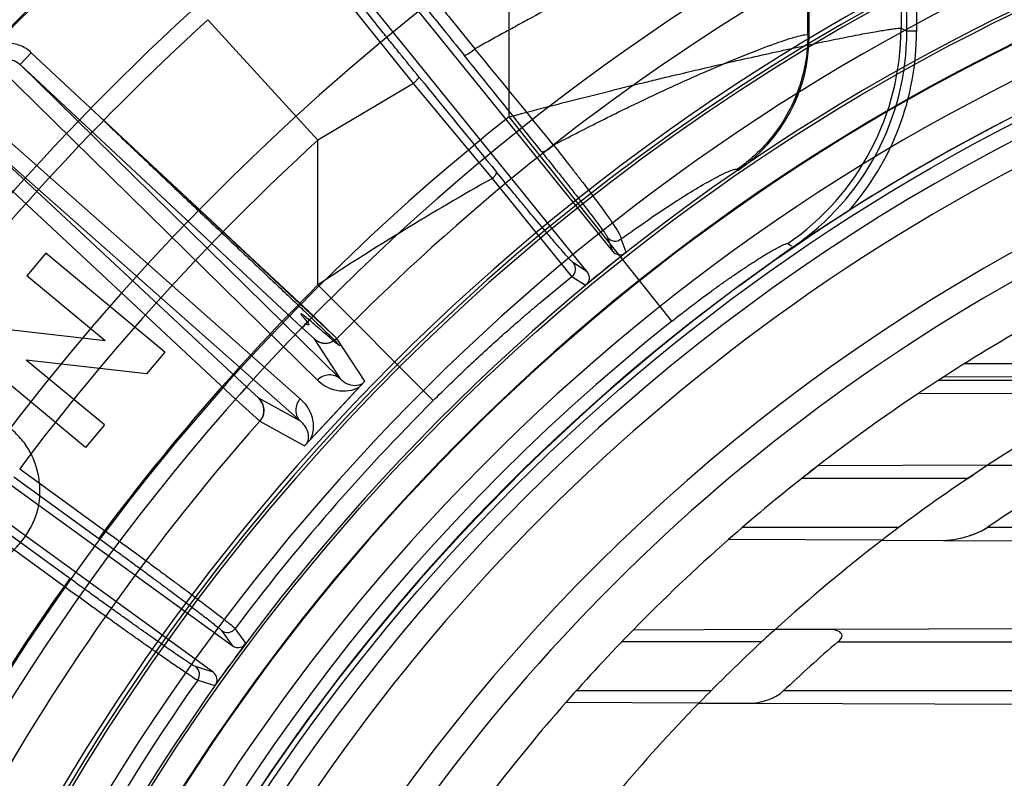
# Model space of a CAD drawing. Header units: millimetres. Extents: x 0 to 297, y 0 to 210.
# Tile 44 of 256: x 146.484 to 146.664, y 91.418 to 91.557. Entities that reach past the tile are written whole.
import ezdxf

# ---------------------------------------------------------------- set-up
doc = ezdxf.new("R2010")
doc.units = ezdxf.units.MM
doc.header["$LTSCALE"] = 16.335
doc.layers.get('0').update_dxf_attribs({"linetype": 'CONTINUOUS'})
for name, color, linetype in [('01_GLOBAL', 7, 'CONTINUOUS'), ('INTFCLR_144815', 7, 'CONTINUOUS'), ('INTFCLR_72935', 7, 'CONTINUOUS')]:
    doc.layers.add(name, color=color, linetype=linetype)

msp = doc.modelspace()

# ---------------------------------------------------------------- linework, layer by layer
at = {"color": 7, "linetype": 'Continuous'}
msp.add_circle((147.7028034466, 92.1254639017), 2.28, dxfattribs=at)
at = {"color": 9, "linetype": 'Continuous'}
msp.add_arc((147.7028034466, 92.1254639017), 2.2507792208, 182.9674534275, 267.0325465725, dxfattribs=at)
at = {"layer": '01_GLOBAL', "color": 7, "linetype": 'Continuous'}
msp.add_circle((147.7028034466, 92.1254639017), 2.31, dxfattribs=at)
at = {"layer": 'INTFCLR_144815', "color": 9, "linetype": 'Continuous'}
for p, q in [((146.6465463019, 91.554834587), (146.6465463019, 91.5905864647)), ((146.6483438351, 91.5905864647), (146.6483438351, 91.554834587)), ((146.6454948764, 91.58869227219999), (146.6454948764, 91.55538826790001)), ((146.6283888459, 91.55418149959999), (146.6283888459, 91.58429723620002)), ((146.5560593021, 91.545245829), (146.5349410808, 91.57160752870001)), ((146.5735935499, 91.53914179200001), (146.5735935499, 91.5711022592)), ((146.5385121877, 91.5348527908), (146.5183009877, 91.5569670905)), ((146.6454948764, 91.55538826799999), (146.6465463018, 91.55483458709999)), ((146.6483438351, 91.554834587), (146.6465463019, 91.554834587)), ((146.6283888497, 91.5541814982), (146.628635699, 91.5540515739)), ((146.4859434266, 91.5509132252), (146.4838975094, 91.5487192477)), ((146.5376978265, 91.5026514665), (146.4859434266, 91.5509132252)), ((146.5384413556, 91.4908108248), (146.4793313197, 91.54889747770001)), ((146.4838975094, 91.5487192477), (146.5356519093, 91.5004574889)), ((146.5425687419, 91.49106380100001), (146.4838975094, 91.5487192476)), ((146.5560592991, 91.5452458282), (146.5571070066, 91.5463784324)), ((146.5560593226, 91.5452458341), (146.5385121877, 91.5348527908)), ((146.570523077, 91.5278547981), (146.5560592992, 91.5452458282)), ((146.4732066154, 91.54232953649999), (146.5352750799, 91.4874154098)), ((146.6034229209, 91.50161982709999), (146.5735935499, 91.53914179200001)), ((146.4737029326, 91.5377869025), (146.5353106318, 91.4832804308)), ((146.5254573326, 91.4895251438), (146.4737029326, 91.5377869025)), ((146.4716570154, 91.535592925), (146.5234114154, 91.48733116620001)), ((146.5385121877, 91.5082881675), (146.5385121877, 91.5348527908)), ((146.5851263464, 91.5098382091), (146.5705230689, 91.52785479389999)), ((146.591644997, 91.517011), (146.5925823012, 91.5145044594)), ((146.5950705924, 91.5142902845), (146.5941543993, 91.5167303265)), ((146.5879194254, 91.5107285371), (146.585373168, 91.51235081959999)), ((146.5851263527, 91.5098382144), (146.5876115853, 91.50825009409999)), ((146.5596650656, 91.4870728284), (146.5385121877, 91.5082881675)), ((146.5356519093, 91.5004574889), (146.537862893, 91.4984074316)), ((146.5378276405, 91.49839403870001), (146.5425687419, 91.49106380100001)), ((146.5471166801, 91.49062575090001), (146.5420134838, 91.4984880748)), ((146.5234114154, 91.4873311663), (146.5254573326, 91.4895251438)), ((146.5276675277, 91.48749865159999), (146.5254573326, 91.4895251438)), ((146.5353106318, 91.4832804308), (146.5276675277, 91.48749865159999)), ((146.5278657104, 91.4833164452), (146.5360648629, 91.4787741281)), ((146.4827504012, 91.47311455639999), (146.4983327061, 91.46179334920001)), ((146.4838082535, 91.47457056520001), (146.4993905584, 91.463249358)), ((146.4919376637, 91.4529913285), (146.476348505, 91.46431751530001)), ((146.492995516, 91.4544473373), (146.4774063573, 91.4657735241)), ((146.4993905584, 91.463249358), (146.4983327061, 91.46179334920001)), ((146.492995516, 91.4544473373), (146.4919376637, 91.4529913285)), ((146.5208384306, 91.44486539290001), (146.5228034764, 91.442110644)), ((146.5252624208, 91.442547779), (146.5233343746, 91.44524296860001)), ((146.519276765, 91.43725654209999), (146.5160496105, 91.4382741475)), ((146.5164618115, 91.4357836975), (146.5196208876, 91.43478287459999))]:
    msp.add_line(p, q, dxfattribs=at)
at = {"layer": 'INTFCLR_144815', "color": 6, "linetype": 'Continuous'}
for p, q in [((146.6286356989, 91.5540515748), (146.6286356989, 91.5847446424)), ((146.5409909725, 91.5782144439), (146.5925823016, 91.5145044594)), ((146.5879194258, 91.5107285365), (146.5363262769, 91.57444076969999)), ((146.6153950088, 91.5294889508), (146.6156341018, 91.5293536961)), ((146.6257065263, 91.51529245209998), (146.6158449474, 91.50818218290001)), ((146.6247078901, 91.5158823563), (146.6253739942, 91.5154889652)), ((146.4885773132, 91.5140992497), (146.4851256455, 91.5099435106)), ((146.5104149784, 91.4959708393), (146.4885773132, 91.5140992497)), ((146.5945961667, 91.5139444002), (146.5950705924, 91.5142902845)), ((146.6158449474, 91.50818218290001), (146.6232056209, 91.5134989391)), ((146.4994932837, 91.4980143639), (146.4851256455, 91.5099435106)), ((146.5880485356, 91.5086422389), (146.5876115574, 91.5082501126)), ((146.4994932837, 91.4980143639), (146.4773465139, 91.5005730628)), ((146.4958870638, 91.4784663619), (146.4740493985, 91.4965947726)), ((146.5104149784, 91.4959708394), (146.5071006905, 91.4919811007)), ((146.4993387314, 91.48262782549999), (146.4850111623, 91.4945226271)), ((146.5071006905, 91.4919811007), (146.4850111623, 91.4945226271)), ((146.4564359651, 91.49032946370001), (146.5228034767, 91.4421106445)), ((146.5192767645, 91.4372565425), (146.452904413, 91.4854788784)), ((146.4993387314, 91.48262782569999), (146.4958870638, 91.4784663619)), ((146.5248936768, 91.44209089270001), (146.5252624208, 91.442547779)), ((146.5199414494, 91.4352747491), (146.5196208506, 91.4347828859))]:
    msp.add_line(p, q, dxfattribs=at)
at = {"layer": 'INTFCLR_144815', "color": 7, "linetype": 'Continuous'}
for p, q in [((146.5420134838, 91.49848807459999), (146.4988820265, 91.5388477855)), ((146.6358941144, 91.5219200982), (146.6282195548, 91.5169357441)), ((146.6282195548, 91.5169357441), (146.6232056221, 91.513498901)), ((146.6232056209, 91.5134989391), (146.6269570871, 91.5160921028)), ((146.5356519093, 91.5004574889), (146.5376978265, 91.5026514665)), ((146.5376978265, 91.5026514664), (146.5420134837, 91.49848807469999)), ((146.5360648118, 91.47877417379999), (146.5471166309, 91.49062579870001)), ((146.5415907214, 91.48469998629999), (146.5471166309, 91.4906257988)), ((146.5278657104, 91.4833164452), (146.5234114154, 91.4873311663)), ((146.5234114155, 91.48733116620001), (146.5278657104, 91.4833164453)), ((146.5360648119, 91.47877417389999), (146.5415907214, 91.48469998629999)), ((146.484753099, 91.4620408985), (146.4851413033, 91.4626178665)), ((146.4843310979, 91.46148331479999), (146.484753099, 91.4620408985))]:
    msp.add_line(p, q, dxfattribs=at)
at = {"layer": 'INTFCLR_144815', "color": 6, "linetype": 'Continuous'}
for radius in [0.3828680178, 0.364857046]:
    msp.add_circle((146.8326356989, 91.21329615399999), radius, dxfattribs=at)
for centre, radius, start, end in [((146.8326356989, 91.21329615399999), 0.5278075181, 313.9937911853, 154.5150993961), ((146.8326356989, 91.21329615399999), 0.5098075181, 312.9543589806, 154.5144414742), ((146.8326356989, 91.21329615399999), 0.5060455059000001, 71.6563998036, 156.0440844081), ((146.8326356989, 91.21329615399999), 0.4979109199, 70.9981667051, 162.0018332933), ((146.8326356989, 91.21329615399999), 0.49294334, 108.7136429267, 257.7559644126), ((146.8326356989, 91.21329615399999), 0.3966228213, 45.0000000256, 314.9999999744), ((146.8326356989, 91.21329615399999), 0.3959130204, 44.99999995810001, 315.0000000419), ((146.8326356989, 91.21329615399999), 0.3953393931, 44.99999997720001, 315.0000000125), ((146.8326356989, 91.21329615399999), 0.3833823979, 47.86578076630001, 312.1342192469), ((146.8326356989, 91.21329615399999), 0.3779020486, 45.72777364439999, 314.2722263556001), ((146.8326356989, 91.21329615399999), 0.3659046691, 45.6663486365, 314.3336513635), ((146.8329039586, 91.2127409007), 0.46956, 129.5705236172, 143.3764988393), ((146.8326356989, 91.21329615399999), 0.366, 100.6326298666, 122.5166912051), ((146.59868205, 91.5540488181), 0.0299535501, 304.4677850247, 0.0052731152), ((146.8326356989, 91.21329615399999), 0.3574013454, 115.6072723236, 154.3927276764), ((146.8326356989, 91.21329615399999), 0.3393903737, 117.0737153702, 152.9262846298), ((146.8326356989, 91.21329615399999), 0.3834509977, 128.2829108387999, 129.7170891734), ((146.8326356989, 91.21329615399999), 0.366, 126.3221328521, 169.3673701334), ((146.8326356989, 91.21329615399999), 0.3834509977, 143.2829108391, 144.7170891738), ((146.5149885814, 91.43681924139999), 0.0018007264, 324.8963438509, 53.89760237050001)]:
    msp.add_arc(centre, radius, start, end, dxfattribs=at)
at = {"layer": 'INTFCLR_144815', "color": 9, "linetype": 'Continuous'}
for centre, radius, start, end in [((146.8326356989, 91.21329615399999), 0.5240974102, 71.617857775, 156.0236179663), ((146.8326356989, 91.21329615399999), 0.5180976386, 71.6178577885, 156.0236179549), ((146.8326356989, 91.21329615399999), 0.4958612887, 70.768222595, 162.2317774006), ((146.8326356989, 91.21329615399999), 0.4899355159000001, 107.7076787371, 136.2923212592), ((146.8326356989, 91.21329615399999), 0.4131757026, 52.2436298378, 307.7563701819), ((146.8326356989, 91.21329615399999), 0.4896672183, 125.9035433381, 247.5002459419), ((146.8326356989, 91.21329615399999), 0.3891912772, 52.5411294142, 307.4588705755), ((146.8326356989, 91.21329615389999), 0.4071801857, 108.4596803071, 135.5403197), ((146.8326356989, 91.21329615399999), 0.3777730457, 45.7280221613, 314.2719778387), ((146.8326356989, 91.21329615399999), 0.3717739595, 45.73034182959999, 314.2696581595), ((146.832635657, 91.2132961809), 0.4417329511, 125.9035433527, 247.5002459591), ((146.8329039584, 91.2127409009), 0.4663332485, 132.4255192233, 143.2396033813), ((146.5974205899, 91.5554619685), 0.0480744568, 304.5834742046, 359.9121624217), ((146.5986260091, 91.554827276), 0.0479202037, 304.4104059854, 0.0087414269), ((146.5986227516, 91.55482924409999), 0.0497208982, 318.5567637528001, 0.006157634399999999), ((139.6215396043, 85.8534869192), 8.9839996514, 39.2190867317, 39.36456496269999), ((138.9220060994, 85.406896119), 9.8063236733, 38.6595564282, 38.7917728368), ((155.2809224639, 98.6422071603), 11.2452541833, 219.1244210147, 219.2387337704), ((146.8326356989, 91.21329615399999), 0.4162669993, 128.484146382, 209.9999999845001), ((146.8329039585, 91.2127409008), 0.4363743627, 132.4255192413, 143.1292740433), ((146.8136755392, 91.0940820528), 0.4972745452, 119.2729300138, 123.5966858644), ((146.5839717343, 91.5112201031), 0.001800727, 309.8799883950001, 38.8975755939), ((146.8326356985, 91.2132961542), 0.4165680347, 134.915531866, 143.1279733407), ((146.8326356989, 91.21329615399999), 0.3683327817, 128.4841463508, 246.0405071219), ((146.8326356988, 91.2132961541), 0.3866091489, 134.9155318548, 143.1335617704), ((146.8326356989, 91.21329615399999), 0.4071801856, 138.4596802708, 165.5403197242), ((146.832635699, 91.21329615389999), 0.4165680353, 144.8720266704, 158.1279733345), ((146.8326356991, 91.21329615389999), 0.3866091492, 144.86643825, 158.1335617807)]:
    msp.add_arc(centre, radius, start, end, dxfattribs=at)
at = {"layer": 'INTFCLR_144815', "color": 7, "linetype": 'Continuous'}
for centre, radius, start, end in [((146.932174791, 91.0567611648), 0.5515026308, 122.494894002, 123.1305035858), ((146.8494748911, 91.18390424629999), 0.3998299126, 123.1641191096, 123.5987706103), ((146.7315779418, 91.36072630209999), 0.1873073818, 123.6574700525, 123.9556965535), ((146.5398722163, 91.5005894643), 0.0030000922, 227.0375958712, 315.5385227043), ((146.5256200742, 91.48530591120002), 0.0030000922, 318.4614529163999, 46.9624282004)]:
    msp.add_arc(centre, radius, start, end, dxfattribs=at)
at = {"layer": 'INTFCLR_144815', "color": 9, "linetype": 'Continuous'}
for points, knots in [([(146.6283888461, 91.58429723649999), (146.6281896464, 91.5840564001), (146.6275055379, 91.58355007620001), (146.6261963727, 91.5827058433), (146.6243132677, 91.5816263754), (146.621909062, 91.58031445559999), (146.619579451, 91.5790868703), (146.6177668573, 91.5781445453), (146.6166319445, 91.57755787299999), (146.6147831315, 91.5766051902), (146.6118433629, 91.57510039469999), (146.6077124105, 91.57299317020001), (146.6040652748, 91.5711303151), (146.6013980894, 91.5697629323), (146.5998108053, 91.5689472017), (146.597344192, 91.5676772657), (146.5935642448, 91.5657212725), (146.5866190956, 91.5620903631), (146.5804294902, 91.5587943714), (146.5750347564, 91.5558686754), (146.5715336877, 91.5539553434), (146.5689547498, 91.5525303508), (146.5673032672, 91.55161114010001)], [0, 0, 0, 0, 0.0135269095, 0.0363053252, 0.0676999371, 0.1073082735, 0.1548957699, 0.1816477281, 0.1957285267, 0.2101894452, 0.2716635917, 0.3386621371, 0.4108958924, 0.4489109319, 0.4683845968, 0.488134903, 0.5689847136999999, 0.6525866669, 0.8273217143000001, 0.8724782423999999, 0.9181975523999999, 1, 1, 1, 1]), ([(146.5439142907, 91.5790681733), (146.5440261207, 91.5790308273), (146.5442959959, 91.57880546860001), (146.5447890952, 91.5783610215), (146.5454826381, 91.5776475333), (146.5468022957, 91.57623414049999), (146.5481003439, 91.57476513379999), (146.5493460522, 91.5733339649), (146.5503508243, 91.57217012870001), (146.5516922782, 91.57060052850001), (146.5530843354, 91.5689539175), (146.5542640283, 91.5675493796), (146.5561872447, 91.5652494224), (146.5581406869, 91.562887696), (146.5601222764, 91.5604738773), (146.5614961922, 91.558794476), (146.5638988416, 91.5558434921), (146.5659464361, 91.5533049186), (146.5673032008, 91.55161110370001)], [0, 0, 0, 0, 0.0097983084, 0.0283260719, 0.0557697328, 0.092151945, 0.1892016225, 0.2185661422, 0.2498472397, 0.3169792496, 0.3901587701, 0.4290386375, 0.4694150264, 0.6393185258, 0.6837486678, 0.7289567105, 0.819642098, 1, 1, 1, 1]), ([(146.5436289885, 91.5765243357), (146.543893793, 91.5763543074), (146.544291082, 91.5758538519), (146.5449978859, 91.57510528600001), (146.5461886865, 91.5737282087), (146.5473861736, 91.5723332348), (146.548536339, 91.5709707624), (146.5494664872, 91.56986492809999), (146.5507112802, 91.5683759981), (146.5520064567, 91.56681711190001), (146.5531056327, 91.5654887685), (146.5548995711, 91.5633151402), (146.5567266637, 91.5610874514), (146.5585827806, 91.5588129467), (146.5598707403, 91.5572313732), (146.562125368, 91.5544542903), (146.5640507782, 91.552068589), (146.5653287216, 91.55047849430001)], [0, 0, 0, 0, 0.0278420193, 0.0552141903, 0.0915692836, 0.1886365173, 0.2180093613, 0.2493061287, 0.3164849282, 0.389710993, 0.4286185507, 0.4690268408, 0.6390578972, 0.6835215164, 0.7287627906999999, 0.8195145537, 1, 1, 1, 1]), ([(146.5571070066, 91.5463784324), (146.5558792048, 91.5478878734), (146.5540459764, 91.5501501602), (146.5519178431, 91.55279116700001), (146.5507171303, 91.55428561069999), (146.5490025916, 91.55642385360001), (146.5473281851, 91.55852222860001), (146.5456983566, 91.56057737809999), (146.5447042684, 91.5618341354), (146.5435393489, 91.56331281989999), (146.5424295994, 91.56473030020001), (146.5416064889, 91.5657881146), (146.5405896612, 91.56709965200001), (146.5395505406, 91.5684629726), (146.5385248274, 91.5698190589), (146.5379758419, 91.5706145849), (146.5375929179, 91.5710792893), (146.5374879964, 91.57135716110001)], [0, 0, 0, 0, 0.1837380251, 0.2749643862, 0.3202843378, 0.3647664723, 0.5337760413, 0.5737877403, 0.6124559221, 0.6850908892, 0.7515475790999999, 0.7824502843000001, 0.8116622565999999, 0.9082443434, 0.9444594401, 0.9719520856, 1, 1, 1, 1]), ([(146.5735935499, 91.53914179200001), (146.5775869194, 91.54020149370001), (146.5855435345, 91.5422665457), (146.5945030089, 91.54450389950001), (146.6004427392, 91.54594815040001), (146.6043289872, 91.54688269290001), (146.6090805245, 91.54800692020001), (146.6146291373, 91.5492897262), (146.6191181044, 91.5503023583), (146.6225867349, 91.5510694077), (146.6258290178, 91.5517759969), (146.6296129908, 91.5525824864), (146.633207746, 91.55332279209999), (146.6358416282, 91.553847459), (146.6380870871, 91.5542829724), (146.6404758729, 91.5547277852), (146.6425754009, 91.5550797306), (146.6439007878, 91.55527802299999), (146.6447082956, 91.55536289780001), (146.6452268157, 91.55543525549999), (146.6454948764, 91.55538826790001)], [0, 0, 0, 0, 0.1680514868, 0.3343503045, 0.3756103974, 0.4166883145, 0.4969290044, 0.5742135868, 0.6483294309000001, 0.6841041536, 0.7187079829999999, 0.7833040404, 0.8414723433, 0.8679916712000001, 0.8925400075, 0.9345119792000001, 0.9667988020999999, 0.9791837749, 0.9889304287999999, 1, 1, 1, 1]), ([(146.4859434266, 91.5509132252), (146.4853484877, 91.55146801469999), (146.4839542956, 91.55235598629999), (146.4815552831, 91.5528294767), (146.4796865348, 91.5524679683), (146.4787270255, 91.5519841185), (146.4784740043, 91.5518312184)], [0, 0, 0, 0, 0.2956847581, 0.5913695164, 0.8870542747, 1, 1, 1, 1]), ([(146.5817487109, 91.53395691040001), (146.5845009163, 91.5354074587), (146.5886438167, 91.53753701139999), (146.5935459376, 91.53996676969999), (146.5963534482, 91.5413296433), (146.6003532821, 91.5432449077), (146.6048330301, 91.5453198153), (146.6092245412, 91.5472640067), (146.6115614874, 91.5482730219), (146.614650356, 91.5495845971), (146.6179963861, 91.5509494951), (146.6211808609, 91.552156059), (146.6227260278, 91.5527134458), (146.6240251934, 91.55316504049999), (146.6253999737, 91.55361182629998), (146.6267606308, 91.55400088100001), (146.6276982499, 91.5541874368), (146.628219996, 91.5542407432), (146.6283888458, 91.5541814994)], [0, 0, 0, 0, 0.1830867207, 0.2741106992, 0.3219798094, 0.366746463, 0.5350958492, 0.6124909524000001, 0.6493768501, 0.6848960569, 0.8099805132, 0.8620109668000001, 0.8852863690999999, 0.9066552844, 0.9429263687, 0.9704975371, 0.9894692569, 1, 1, 1, 1]), ([(146.6283888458, 91.5541814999), (146.6283871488, 91.5530041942), (146.6282421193, 91.5506215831), (146.6276002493, 91.5470685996), (146.6265129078, 91.54356787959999), (146.6245010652, 91.5390890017), (146.6216827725, 91.5350304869), (146.6186619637, 91.53203786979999), (146.6170516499, 91.5307042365), (146.6161120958, 91.5299936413), (146.6156351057, 91.52965441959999), (146.6153950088, 91.5294889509)], [0, 0, 0, 0, 0.1218433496, 0.2463731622, 0.372813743, 0.5002064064, 0.7535677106, 0.8780975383, 0.9394348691, 0.9698221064, 1, 1, 1, 1]), ([(146.5653287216, 91.55047849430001), (146.5654347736, 91.5503675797), (146.5660606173, 91.5506937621), (146.5666139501, 91.55103251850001), (146.5671138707, 91.5514415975), (146.5673031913, 91.5516110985)], [0, 0, 0, 0, 0.1987195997, 0.6709373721, 1, 1, 1, 1]), ([(146.4793827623, 91.5489513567), (146.4796532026, 91.5492265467), (146.4803445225, 91.5496663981), (146.4815805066, 91.5498313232), (146.4828382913, 91.54951475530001), (146.4835750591, 91.54902138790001), (146.4838975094, 91.5487192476)], [0, 0, 0, 0, 0.2329766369, 0.4761332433, 0.733177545, 1, 1, 1, 1]), ([(146.5794853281, 91.53282430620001), (146.5796166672, 91.532678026), (146.580374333, 91.5328718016), (146.5810335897, 91.53331052), (146.5815635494, 91.5337643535), (146.5817487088, 91.5339569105)], [0, 0, 0, 0, 0.2245329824, 0.6948934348, 1, 1, 1, 1]), ([(146.5794853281, 91.53282430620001), (146.5803681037, 91.5317207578), (146.5816600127, 91.5301004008), (146.5833372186, 91.5279841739), (146.5844997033, 91.5265110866), (146.5855871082, 91.525126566), (146.5868707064, 91.52348345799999), (146.5880351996, 91.52197954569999), (146.5890764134, 91.5206179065), (146.5898729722, 91.51956171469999), (146.5906456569, 91.5185330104), (146.5912675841, 91.51762626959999), (146.5915827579, 91.51717546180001), (146.591644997, 91.5170110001)], [0, 0, 0, 0, 0.2124574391, 0.3115516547, 0.4059542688, 0.4945717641, 0.576222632, 0.719414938, 0.7805343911, 0.8338924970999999, 0.9183736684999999, 0.9735637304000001, 1, 1, 1, 1]), ([(146.5817487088, 91.5339569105), (146.5826808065, 91.5327774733), (146.5840423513, 91.5310435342), (146.585802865, 91.52877358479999), (146.5870190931, 91.5271905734), (146.5881525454, 91.525699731), (146.5894852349, 91.5239258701), (146.5906853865, 91.52229609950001), (146.5917454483, 91.5208104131), (146.5925461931, 91.5196525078), (146.5933170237, 91.518504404), (146.5938855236, 91.5174865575), (146.5941636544, 91.5169270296), (146.5941543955, 91.51673032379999)], [0, 0, 0, 0, 0.2119706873, 0.3108578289, 0.4050551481, 0.4934536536, 0.5749301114, 0.7178912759, 0.7788851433, 0.8321616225, 0.9167149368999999, 0.9722328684, 1, 1, 1, 1]), ([(146.594154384, 91.5167303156), (146.594606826, 91.51706034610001), (146.5954837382, 91.5176954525), (146.5979561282, 91.5194606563), (146.6007309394, 91.52137555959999), (146.6034646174, 91.52317442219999), (146.6049164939, 91.5241055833), (146.6068273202, 91.525309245), (146.6089015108, 91.52656279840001), (146.6108894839, 91.5276723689), (146.6118528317, 91.5281832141), (146.612928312, 91.528727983), (146.6139866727, 91.5292314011), (146.614949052, 91.529515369), (146.6152957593, 91.52954493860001), (146.6153950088, 91.5294889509)], [0, 0, 0, 0, 0.0674324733, 0.130372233, 0.3657919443, 0.4733205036, 0.5243975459, 0.5734747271, 0.7452528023, 0.8161005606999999, 0.8476345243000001, 0.8764741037, 0.9615625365, 0.9862789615, 1, 1, 1, 1]), ([(146.5705230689, 91.52785479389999), (146.5706466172, 91.52797031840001), (146.5709127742, 91.5282434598), (146.5711870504, 91.528569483), (146.5713358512, 91.52890937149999), (146.5712815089, 91.52898740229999)], [0, 0, 0, 0, 0.3626151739, 0.7961474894, 1, 1, 1, 1]), ([(146.585373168, 91.51235081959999), (146.5852090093, 91.5124556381), (146.5847969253, 91.5129198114), (146.5841774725, 91.5135718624), (146.5834797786, 91.5143690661), (146.5825001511, 91.5154935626), (146.5813953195, 91.5167896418), (146.5803449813, 91.5180327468), (146.5796633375, 91.5188435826), (146.5785189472, 91.5202088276), (146.577122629, 91.52188651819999), (146.575686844, 91.52362223), (146.5748059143, 91.5246903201), (146.5734033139, 91.5263941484), (146.5722277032, 91.5278289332), (146.5712815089, 91.52898740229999)], [0, 0, 0, 0, 0.0267919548, 0.0840430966, 0.1245229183, 0.1723029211, 0.2892714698, 0.358745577, 0.3961765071, 0.4349835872, 0.6037962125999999, 0.6964270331, 0.7448446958, 0.7942452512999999, 1, 1, 1, 1]), ([(146.591644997, 91.517011), (146.5919313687, 91.51665801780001), (146.5928201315, 91.51616043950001), (146.593796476, 91.5164495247), (146.5941543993, 91.5167303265)], [0, 0, 0, 0, 0.4997862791, 1, 1, 1, 1]), ([(146.6034229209, 91.50161982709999), (146.6045935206, 91.5025504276), (146.6069265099, 91.5043677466), (146.6095841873, 91.5063528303), (146.6113469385, 91.50763311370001), (146.6124933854, 91.5084561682), (146.6138954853, 91.5094453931), (146.6155361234, 91.5105748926), (146.6168662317, 91.511466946), (146.6178946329, 91.512141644), (146.6188528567, 91.5127607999), (146.6199708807, 91.5134655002), (146.6212133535, 91.5142214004), (146.6222903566, 91.51483928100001), (146.6232916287, 91.5153964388), (146.6240163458, 91.51569324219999), (146.6245727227, 91.5159618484), (146.6247078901, 91.5158823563)], [0, 0, 0, 0, 0.1745119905, 0.3450780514, 0.3870755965, 0.4287495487, 0.5097709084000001, 0.5873151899, 0.6611871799, 0.6966582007, 0.7308513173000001, 0.7943057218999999, 0.8509718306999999, 0.900219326, 0.9401868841, 0.9817008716, 1, 1, 1, 1]), ([(146.5596650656, 91.4870728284), (146.5617387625, 91.4891403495), (146.5659189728, 91.4931966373), (146.5712663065, 91.4981073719), (146.5750530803, 91.50144150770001), (146.5772206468, 91.50330965), (146.5785163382, 91.5044105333), (146.5811311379, 91.5066100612), (146.583225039, 91.5083232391), (146.5851263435, 91.5098382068)], [0, 0, 0, 0, 0.2570830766, 0.511298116, 0.6373032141, 0.7000207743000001, 0.7625178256, 0.7865693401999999, 1, 1, 1, 1]), ([(146.5425687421, 91.4910638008), (146.5423078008, 91.4913057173), (146.5416498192, 91.4917059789), (146.5401248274, 91.4919291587), (146.5389605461, 91.4913646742), (146.5384413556, 91.4908108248)], [0, 0, 0, 0, 0.2362838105, 0.4958956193, 1, 1, 1, 1]), ([(146.5460877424, 91.4895224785), (146.545505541, 91.48918410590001), (146.5434222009, 91.4884426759), (146.5404825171, 91.4891198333), (146.5388561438, 91.490407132), (146.5384413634, 91.4908108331)], [0, 0, 0, 0, 0.2457898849, 0.7887334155, 1, 1, 1, 1]), ([(146.5467312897, 91.49021260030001), (146.5463085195, 91.4899435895), (146.5447694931, 91.48955048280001), (146.5432638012, 91.49035089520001), (146.5425687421, 91.4910638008)], [0, 0, 0, 0, 0.3347896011, 1, 1, 1, 1]), ([(146.5352750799, 91.4874154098), (146.5350209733, 91.48714147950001), (146.5345927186, 91.4864753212), (146.5343604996, 91.4853040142), (146.5346046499, 91.4841508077), (146.5350511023, 91.48352386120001), (146.5353106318, 91.4832804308)], [0, 0, 0, 0, 0.2458805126, 0.5085649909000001, 0.7658415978, 1, 1, 1, 1]), ([(146.5352750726, 91.48741540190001), (146.5357090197, 91.4870314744), (146.5365098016, 91.4861378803), (146.5373954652, 91.4844551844), (146.5377329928, 91.4827086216), (146.537582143, 91.4811231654), (146.5372895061, 91.4802765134), (146.5370936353, 91.4798774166)], [0, 0, 0, 0, 0.209374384, 0.4289067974, 0.6801339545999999, 0.8393493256, 1, 1, 1, 1]), ([(146.5353106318, 91.4832804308), (146.5355543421, 91.4830739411), (146.5361270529, 91.4824729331), (146.53685089, 91.48111810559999), (146.5367770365, 91.47978980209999), (146.5364500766, 91.4791872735)], [0, 0, 0, 0, 0.2116772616, 0.5457161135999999, 1, 1, 1, 1]), ([(146.4983327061, 91.46179334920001), (146.4989732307, 91.46132798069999), (146.5002493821, 91.46039937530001), (146.5021507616, 91.45901150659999), (146.504023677, 91.45764006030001), (146.5058541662, 91.4562952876), (146.5076285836, 91.4549872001), (146.5093342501, 91.45372514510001), (146.5109594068, 91.4525178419), (146.5124928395, 91.45137362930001), (146.5139235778, 91.45030067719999), (146.5152413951, 91.4493067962), (146.5164364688, 91.4483989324), (146.5175015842, 91.4475842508), (146.5184260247, 91.4468658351), (146.5192130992, 91.4462567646), (146.5199942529, 91.4456007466), (146.5205928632, 91.4452096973), (146.5208384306, 91.44486539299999)], [0, 0, 0, 0, 0.08432448, 0.1680934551, 0.2507182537, 0.331563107, 0.4100082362, 0.4855072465, 0.5575492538, 0.6256332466, 0.6892832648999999, 0.7480215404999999, 0.8014290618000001, 0.8491347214, 0.8908217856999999, 0.9261829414, 0.9549579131, 1, 1, 1, 1]), ([(146.5160496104, 91.4382741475), (146.515645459, 91.4384015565), (146.5150877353, 91.43885086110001), (146.5142214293, 91.4393917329), (146.513398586, 91.4399523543), (146.5124293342, 91.4406097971), (146.5113249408, 91.44137136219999), (146.5100916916, 91.4422277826), (146.5087387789, 91.4431743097), (146.5072759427, 91.4442036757), (146.5057137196, 91.44530860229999), (146.504063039, 91.4464813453), (146.5023351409, 91.44771392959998), (146.5005422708, 91.44899764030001), (146.4986979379, 91.4503228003), (146.4968162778, 91.4516792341), (146.4949110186, 91.4530570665), (146.4936352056, 91.4539825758), (146.492995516, 91.4544473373)], [0, 0, 0, 0, 0.04513299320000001, 0.0739357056, 0.1093075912, 0.1510050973, 0.1987336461, 0.2521669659, 0.3109254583, 0.3745889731, 0.4426763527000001, 0.5147228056, 0.5902496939, 0.6687331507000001, 0.7495757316, 0.8321295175, 0.9157854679, 1, 1, 1, 1])]:
    msp.add_open_spline(points, degree=3, knots=knots, dxfattribs=at)
at = {"layer": 'INTFCLR_144815', "color": 7, "linetype": 'Continuous'}
for points, knots in [([(146.4988820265, 91.5388477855), (146.4988563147, 91.538820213), (146.4990633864, 91.5386986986), (146.4991897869, 91.53847931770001), (146.4996216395, 91.5381008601), (146.5001144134, 91.5376001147), (146.5007721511, 91.5369717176), (146.501872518, 91.53591029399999), (146.503523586, 91.5343339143), (146.505783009, 91.5321813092), (146.5083694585, 91.5297243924), (146.5112132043, 91.5270268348), (146.5142468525, 91.524152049), (146.5174022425, 91.52116350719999), (146.5206114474, 91.5181246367), (146.5238064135, 91.51509893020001), (146.5269193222, 91.5121496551), (146.5298815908, 91.50934087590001), (146.5326272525, 91.5067339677), (146.5347434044, 91.5047210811), (146.5362843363, 91.5032510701), (146.5379888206, 91.5016239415), (146.5401425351, 91.4995370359), (146.5413483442, 91.49838336), (146.5427418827, 91.49694373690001), (146.5417183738, 91.4977061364), (146.5410068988, 91.4983557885), (146.5396314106, 91.4995264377), (146.5382811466, 91.50070289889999), (146.5371177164, 91.5017166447), (146.5361492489, 91.5025039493), (146.5357767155, 91.5028184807), (146.5353339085, 91.50309277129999), (146.5354834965, 91.50277977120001), (146.5356746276, 91.5025762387), (146.5360663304, 91.50207653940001), (146.5364845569, 91.501599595), (146.5367440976, 91.50123938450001), (146.5369065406, 91.5009569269), (146.5364737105, 91.5009454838), (146.5360244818, 91.5013431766), (146.535996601, 91.5006461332), (146.5357304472, 91.50054171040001), (146.5356519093, 91.5004574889)], [0, 0, 0, 0, 0.0015353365, 0.0059924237, 0.0132220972, 0.0230677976, 0.0353721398, 0.0499775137, 0.0854605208, 0.1282548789, 0.1770983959, 0.2307287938, 0.2878837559, 0.3473009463, 0.4077180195, 0.4678726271, 0.5265024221, 0.5823450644, 0.6341382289, 0.6806196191, 0.7014739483, 0.7205270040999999, 0.7780823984, 0.8092655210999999, 0.8190694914, 0.8258199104, 0.8440022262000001, 0.8686835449, 0.8949009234, 0.9176895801, 0.9331376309, 0.9415406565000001, 0.9443129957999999, 0.9463237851, 0.951272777, 0.9579418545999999, 0.9711810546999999, 0.9761538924, 0.9784466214, 0.981043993, 0.9889856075, 0.995310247, 1, 1, 1, 1]), ([(146.5420134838, 91.49848807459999), (146.5416215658, 91.4980885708), (146.5407472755, 91.4975515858), (146.5391697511, 91.4975200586), (146.5382472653, 91.49800231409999), (146.5378276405, 91.49839403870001)], [0, 0, 0, 0, 0.3644791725, 0.6261397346, 1, 1, 1, 1]), ([(146.5278657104, 91.4833164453), (146.5280466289, 91.48352058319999), (146.5284337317, 91.48395321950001), (146.5286833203, 91.48491985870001), (146.5286395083, 91.48621540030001), (146.5280872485, 91.4871076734), (146.5276675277, 91.48749865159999)], [0, 0, 0, 0, 0.1764555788, 0.36750372, 0.6289304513, 1, 1, 1, 1]), ([(146.484753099, 91.4620408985), (146.485034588, 91.4624553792), (146.4855895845, 91.4632725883), (146.486262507, 91.4645745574), (146.486801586, 91.4659033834), (146.4871924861, 91.46726589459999), (146.4874379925, 91.4686606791), (146.487550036, 91.47008724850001), (146.4875051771, 91.47154647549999), (146.4873227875, 91.4730200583), (146.4870050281, 91.47447014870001), (146.4865651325, 91.47586802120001), (146.4859895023, 91.4771887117), (146.485290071, 91.4784370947), (146.4844573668, 91.4796063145), (146.483502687, 91.4807023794), (146.4826743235, 91.48149155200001), (146.4821647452, 91.4819086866), (146.4820359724, 91.48201138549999)], [0, 0, 0, 0, 0.06753195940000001, 0.1331490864, 0.1972392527, 0.26069739, 0.3239568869, 0.3879720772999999, 0.4533692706, 0.5205353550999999, 0.5879804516, 0.6533411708, 0.7178896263, 0.7819606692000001, 0.8460172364, 0.9111464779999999, 0.9777793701, 1, 1, 1, 1]), ([(146.4648810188, 91.45800933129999), (146.4649788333, 91.4579477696), (146.465490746, 91.45763273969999), (146.4664484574, 91.4571296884), (146.467779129, 91.4565801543), (146.4691505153, 91.456181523), (146.4705525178, 91.45590649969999), (146.471993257, 91.455786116), (146.4734667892, 91.45578910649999), (146.4749575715, 91.4559399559), (146.4764279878, 91.45622170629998), (146.4778465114, 91.4566370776), (146.4791858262, 91.45720314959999), (146.4804528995, 91.4579006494), (146.4816508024, 91.45872787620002), (146.4827700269, 91.4596976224), (146.4838211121, 91.4607992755), (146.4844387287, 91.4616220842), (146.484753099, 91.4620408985)], [0, 0, 0, 0, 0.0155071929, 0.0806537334, 0.1448189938, 0.2083145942, 0.271913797, 0.3361479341, 0.4019269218, 0.4693145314, 0.5368288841, 0.602505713, 0.6672017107, 0.7314649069, 0.7962150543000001, 0.8620930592, 0.9298045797, 1, 1, 1, 1])]:
    msp.add_open_spline(points, degree=3, knots=knots, dxfattribs=at)
at = {"layer": 'INTFCLR_144815', "color": 6, "linetype": 'Continuous'}
for points, knots in [([(146.5925823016, 91.5145044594), (146.592757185, 91.5142884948), (146.5933507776, 91.5138202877), (146.5941717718, 91.5137901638), (146.5945961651, 91.5139444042)], [0, 0, 0, 0, 0.380965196, 1, 1, 1, 1]), ([(146.5880485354, 91.5086422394), (146.5881953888, 91.5088775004), (146.5884440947, 91.5095915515), (146.5882039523, 91.51037717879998), (146.5879194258, 91.5107285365)], [0, 0, 0, 0, 0.3801960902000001, 1, 1, 1, 1]), ([(146.4993905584, 91.463249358), (146.5000772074, 91.4627495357), (146.5014502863, 91.4617483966), (146.5035011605, 91.4602486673), (146.5055298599, 91.45876082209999), (146.5075068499, 91.4573065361), (146.5094104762, 91.4559012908), (146.5112281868, 91.45455463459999), (146.5129583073, 91.4532680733), (146.5145905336, 91.45204932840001), (146.5161075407, 91.4509111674), (146.5174964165, 91.4498632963), (146.5187508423, 91.4489103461), (146.5198678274, 91.4480563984), (146.5208349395, 91.447305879), (146.5216532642, 91.4466730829), (146.522462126, 91.44599732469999), (146.5230745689, 91.4455930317), (146.5233343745, 91.44524296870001)], [0, 0, 0, 0, 0.08503057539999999, 0.1701314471, 0.2543733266, 0.3369097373, 0.4158491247, 0.4912652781, 0.5633978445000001, 0.6317096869, 0.6952096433, 0.7532731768, 0.805896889, 0.8529357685, 0.8940234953, 0.9285099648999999, 0.9563544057, 1, 1, 1, 1]), ([(146.5164618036, 91.4357836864), (146.5160230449, 91.43593093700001), (146.5154131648, 91.43642185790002), (146.5144668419, 91.4370169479), (146.5135721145, 91.4376288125), (146.5125245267, 91.4383417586), (146.5113336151, 91.4391646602), (146.5100045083, 91.4400888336), (146.5085524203, 91.441105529), (146.5069898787, 91.4422056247), (146.5053270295, 91.44338181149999), (146.5035703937, 91.4446293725), (146.5017359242, 91.4459370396), (146.4998423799, 91.4472916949), (146.4979103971, 91.4486785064), (146.4959473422, 91.4500916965), (146.4939535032, 91.451531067), (146.4926139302, 91.4525009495), (146.4919376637, 91.4529913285)], [0, 0, 0, 0, 0.0463358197, 0.07621407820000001, 0.1124137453, 0.1546990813, 0.203135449, 0.2573232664, 0.3167801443, 0.3806071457, 0.4486459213, 0.5206998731, 0.5963199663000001, 0.6741968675, 0.7537979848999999, 0.8344215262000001, 0.9163659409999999, 1, 1, 1, 1]), ([(146.5208384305, 91.44486539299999), (146.5212062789, 91.4445986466), (146.5221930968, 91.4443480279), (146.5230612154, 91.444879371), (146.5233343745, 91.44524296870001)], [0, 0, 0, 0, 0.4997863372, 1, 1, 1, 1]), ([(146.5228034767, 91.4421106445), (146.5230282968, 91.44194730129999), (146.5237228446, 91.4416486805), (146.5245236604, 91.44183207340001), (146.5248936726, 91.44209089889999)], [0, 0, 0, 0, 0.3809655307, 1, 1, 1, 1]), ([(146.5199414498, 91.4352747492), (146.5200224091, 91.4355400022), (146.5200778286, 91.43629409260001), (146.5196425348, 91.43699079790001), (146.5192767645, 91.4372565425)], [0, 0, 0, 0, 0.3801956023, 1, 1, 1, 1])]:
    msp.add_open_spline(points, degree=3, knots=knots, dxfattribs=at)
at = {"layer": 'INTFCLR_72935', "color": 9, "linetype": 'Continuous'}
for p, q in [((146.6939068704, 91.493796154), (146.6570361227, 91.493796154)), ((146.6889655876, 91.4912976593), (146.6532997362, 91.49142215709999)), ((146.6523325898, 91.490796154), (146.7292575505, 91.490796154)), ((146.6487541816, 91.48843802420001), (146.7162523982, 91.48820241)), ((146.6613663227, 91.4751983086), (146.6302012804, 91.4750895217)), ((146.6577480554, 91.472796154), (146.627269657, 91.472796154)), ((146.6450838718, 91.463796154), (146.6163830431, 91.463796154)), ((146.7708160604, 91.463796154), (146.6613137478, 91.463796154)), ((146.6420055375, 91.46146158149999), (146.6138194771, 91.46155996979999)), ((146.6532559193, 91.4614223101), (146.7214868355, 91.4611841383)), ((146.6223729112, 91.44506219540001), (146.5963263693, 91.44497127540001)), ((146.6913012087, 91.44530280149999), (146.6326066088, 91.44509791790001)), ((146.6199018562, 91.44279615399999), (146.5942133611, 91.44279615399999)), ((146.6338912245, 91.44279615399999), (146.7102836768, 91.44279615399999)), ((146.6105868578, 91.43379615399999), (146.5858661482, 91.43379615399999)), ((146.6938515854, 91.43379615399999), (146.6238914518, 91.43379615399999)), ((146.6084068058, 91.43157886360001), (146.5839775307, 91.43166413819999)), ((146.6179013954, 91.43154572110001), (146.6706173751, 91.4313617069))]:
    msp.add_line(p, q, dxfattribs=at)
at = {"layer": 'INTFCLR_72935', "color": 6, "linetype": 'Continuous'}
for p, q in [((146.6613663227, 91.4751983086), (146.6741187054, 91.47524282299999)), ((146.6420055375, 91.46146158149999), (146.6532559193, 91.4614223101)), ((146.6326066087, 91.44509791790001), (146.6223729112, 91.44506219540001)), ((146.6084068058, 91.43157886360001), (146.6179013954, 91.43154572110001))]:
    msp.add_line(p, q, dxfattribs=at)
at = {"layer": 'INTFCLR_72935', "color": 7, "linetype": 'Continuous'}
for p, q in [((146.6281967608, 91.4735271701), (146.627269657, 91.472796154)), ((146.6282007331, 91.4735302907), (146.6294875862, 91.4745363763)), ((146.6577480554, 91.472796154), (146.6588567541, 91.47353991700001)), ((146.6532559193, 91.4614223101), (146.6551454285, 91.4615880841)), ((146.6207108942, 91.443543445), (146.6199018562, 91.44279615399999))]:
    msp.add_line(p, q, dxfattribs=at)
at = {"layer": 'INTFCLR_72935', "color": 6, "linetype": 'Continuous'}
for centre, radius, start, end in [((146.8326356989, 91.21329615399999), 0.3620710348, 90, 270.0000000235), ((146.8326356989, 91.21329615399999), 0.3440948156, 90, 270.0000000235), ((146.8326356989, 91.21329615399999), 0.330931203, 120.0328200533, 123.7554123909), ((146.8326356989, 91.21329615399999), 0.330931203, 128.3577852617, 131.3924968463), ((146.8326356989, 91.21329615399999), 0.312931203, 123.9776385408, 127.5299422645), ((146.831343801, 91.21336802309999), 0.302695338, 121.0119110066, 124.1748372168), ((146.8326356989, 91.21329615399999), 0.330931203, 135.5673519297, 138.7108679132), ((146.8326356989, 91.21329615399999), 0.312931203, 132.8288179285, 135.7698571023), ((146.8313561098, 91.2133404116), 0.3027248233, 130.7146088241, 133.2611117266)]:
    msp.add_arc(centre, radius, start, end, dxfattribs=at)
at = {"layer": 'INTFCLR_72935', "color": 9, "linetype": 'Continuous'}
for radius, start, end in [(0.312931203, 89.99999997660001, 123.1824438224), (0.330931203, 123.7554123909, 127.7133577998), (0.252930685, 90.00000000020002, 157.5066823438), (0.330931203, 131.3924968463, 135.5673519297), (0.312931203, 127.5299422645, 132.2149436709), (0.330931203, 138.7108679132, 142.4725577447), (0.312931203, 135.7698571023, 139.8764540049)]:
    msp.add_arc((146.8326356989, 91.21329615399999), radius, start, end, dxfattribs=at)
at = {"layer": 'INTFCLR_72935', "color": 7, "linetype": 'Continuous'}
for centre, radius, start, end in [((146.8326356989, 91.21329615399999), 0.330931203, 127.7133577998, 128.3577852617), ((146.782917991, 91.27716533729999), 0.2499927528, 127.653489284, 128.0843184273), ((146.8326356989, 91.21329615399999), 0.312931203, 123.1824438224, 123.9776385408), ((146.7386209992, 91.3561980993), 0.1418778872, 122.9915453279, 123.6897270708), ((146.9292897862, 91.0677784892), 0.4876231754, 123.4770578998, 123.6827755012), ((146.8326356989, 91.21329615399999), 0.312931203, 132.2149436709, 132.8288179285), ((146.807686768, 91.2405929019), 0.2759509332, 132.1865294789, 132.532974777)]:
    msp.add_arc(centre, radius, start, end, dxfattribs=at)
for points, knots in [([(146.6532568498, 91.4614209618), (146.6539948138, 91.46141491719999), (146.6555733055, 91.4616127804), (146.6577782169, 91.4621643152), (146.6597381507, 91.46290105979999), (146.6608522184, 91.4634806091), (146.6613143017, 91.46379580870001)], [0, 0, 0, 0, 0.2608985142, 0.5585785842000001, 0.802255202, 1, 1, 1, 1]), ([(146.6562906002, 91.46181136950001), (146.6568622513, 91.4619411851), (146.657924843, 91.46223605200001), (146.6596255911, 91.46285183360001), (146.6607208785, 91.4634110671), (146.6613137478, 91.463796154)], [0, 0, 0, 0, 0.3242486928, 0.6089608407, 1, 1, 1, 1])]:
    msp.add_open_spline(points, degree=3, knots=knots, dxfattribs=at)
at = {"layer": 'INTFCLR_72935', "color": 6, "linetype": 'Continuous'}
for points, knots in [([(146.6338912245, 91.44279615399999), (146.634251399, 91.44310611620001), (146.6354392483, 91.4443630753), (146.6333942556, 91.4451006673), (146.6326066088, 91.44509791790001)], [0, 0, 0, 0, 0.3762845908, 1, 1, 1, 1]), ([(146.6041719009, 91.2850622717), (146.6048763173, 91.2872112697), (146.6063485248, 91.29148875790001), (146.6087447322, 91.2978369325), (146.6113268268, 91.3041117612), (146.6140925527, 91.3103077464), (146.6170394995, 91.3164194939), (146.62016513, 91.3224417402), (146.6234667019, 91.3283692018), (146.626941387, 91.3341968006), (146.6305861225, 91.33991939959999), (146.6343977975, 91.3455321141), (146.6383730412, 91.3510299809), (146.6425084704, 91.3564083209), (146.6468004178, 91.361662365), (146.6512452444, 91.36678765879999), (146.6558389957, 91.371779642), (146.660577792, 91.37663409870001), (146.6654573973, 91.3813466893), (146.670473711, 91.38591345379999), (146.6756222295, 91.3903302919), (146.6808986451, 91.39459350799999), (146.6862982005, 91.3986992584), (146.69181639, 91.4026441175), (146.6974482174, 91.40642451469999), (146.7031889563, 91.4100372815), (146.7090333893, 91.4134791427), (146.714976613, 91.41674722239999), (146.7210133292, 91.4198386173), (146.7271383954, 91.4227507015), (146.7333464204, 91.4254809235), (146.7396320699, 91.4280269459), (146.7459899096, 91.430386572), (146.7524144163, 91.43255775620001), (146.7589000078, 91.434538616), (146.7654410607, 91.4363274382), (146.7720318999, 91.43792267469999), (146.7786668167, 91.4393229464), (146.7853400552, 91.44052704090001), (146.7920458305, 91.4415339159), (146.7987783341, 91.4423427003), (146.805531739, 91.4429526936), (146.812300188, 91.44336336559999), (146.8190778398, 91.4435743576), (146.8258587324, 91.4435854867), (146.8303777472, 91.44345964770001), (146.8326356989, 91.44336344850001)], [0, 0, 0, 0, 0.0227356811, 0.0454710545, 0.0682062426, 0.09094098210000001, 0.1136756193, 0.1364096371, 0.1591436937, 0.1818769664, 0.2046103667, 0.2273428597, 0.2500755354, 0.2728072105, 0.2955391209, 0.3182699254, 0.3410011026, 0.3637310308, 0.3864614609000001, 0.4091905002, 0.4319201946, 0.4546483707, 0.4773773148, 0.5001046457, 0.5228327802, 0.5455591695, 0.5682859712, 0.5910108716, 0.6137361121, 0.6364602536, 0.6591836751, 0.681906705, 0.7046293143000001, 0.7273515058, 0.750073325, 0.77279473, 0.7955158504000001, 0.8182366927, 0.8409573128, 0.8636777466, 0.886398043, 0.9091183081, 0.9318386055, 0.9545589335, 0.9772794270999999, 1, 1, 1, 1]), ([(146.8326356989, 90.98974278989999), (146.8281779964, 90.9895598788), (146.819249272, 90.98946157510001), (146.8058748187, 90.9901145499), (146.7925392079, 90.9915707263), (146.7792486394, 90.99383559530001), (146.7660812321, 90.9969091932), (146.7533220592, 91.0007150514), (146.7408437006, 91.00525306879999), (146.7286509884, 91.0105191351), (146.7165981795, 91.0166119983), (146.7049371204, 91.0234203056), (146.6937150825, 91.0309150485), (146.6829692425, 91.0390687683), (146.6727390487, 91.04785115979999), (146.6630576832, 91.0572323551), (146.6539625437, 91.0671744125), (146.6454844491, 91.07764324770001), (146.6376587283, 91.08859230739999), (146.6305078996, 91.0999861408), (146.6240545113, 91.11178811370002), (146.6183231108, 91.12395298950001), (146.6133362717, 91.1364291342), (146.6091083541, 91.1491757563), (146.6056516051, 91.1621535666), (146.6029781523, 91.1753179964), (146.6010984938, 91.18861899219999), (146.600019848, 91.202002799), (146.5997451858, 91.2154133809), (146.6002730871, 91.2288033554), (146.6015993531, 91.24212860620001), (146.6037189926, 91.2553493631), (146.6066244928, 91.26841983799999), (146.6103058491, 91.2812940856), (146.6147488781, 91.2939224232), (146.6199355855, 91.3062552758), (146.6258445, 91.31824672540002), (146.6324553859, 91.3298597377), (146.6397415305, 91.3410491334), (146.6476757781, 91.3517761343), (146.6562280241, 91.3620041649), (146.6653755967, 91.3717067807), (146.6750788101, 91.3808412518), (146.6853083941, 91.38938209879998), (146.6960225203, 91.39729538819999), (146.7071853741, 91.4045543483), (146.7187521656, 91.4111320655), (146.7306700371, 91.4170015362), (146.7426527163, 91.4220429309), (146.7543216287, 91.42618066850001), (146.7651576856, 91.4293831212), (146.7749679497, 91.4317773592), (146.7837061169, 91.4335235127), (146.7920055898, 91.43486126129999), (146.8005842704, 91.4359230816), (146.810122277, 91.4367144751), (146.8209289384, 91.43712115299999), (146.8285633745, 91.43701661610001), (146.8326356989, 91.43684951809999)], [0, 0, 0, 0, 0.0185657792, 0.0371317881, 0.0556907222, 0.0743562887, 0.09320238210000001, 0.1119235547, 0.1297297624, 0.1484268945, 0.1671582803, 0.1858963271, 0.2045840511, 0.2232805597, 0.2419956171, 0.2606571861, 0.279345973, 0.2980347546, 0.3166822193, 0.3353169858, 0.3539795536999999, 0.37262367, 0.3912431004, 0.4098577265, 0.4284753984, 0.447098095, 0.4657246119, 0.4843422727, 0.5029402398, 0.5215093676, 0.5400730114, 0.5586323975, 0.5771953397, 0.5957586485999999, 0.6143210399, 0.632871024, 0.6514010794, 0.6699183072, 0.6884459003, 0.706933, 0.7254083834, 0.7438943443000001, 0.7623915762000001, 0.7808313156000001, 0.7993174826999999, 0.8177867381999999, 0.836209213, 0.8546573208, 0.8730372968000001, 0.8902751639, 0.9061519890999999, 0.920037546, 0.9322836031, 0.9432240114, 0.9550134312, 0.9682465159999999, 0.9830392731, 1, 1, 1, 1]), ([(146.6179013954, 91.43154572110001), (146.6185037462, 91.4315436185), (146.619745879, 91.43173264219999), (146.6217992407, 91.43240491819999), (146.6232181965, 91.4331625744), (146.6238914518, 91.43379615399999)], [0, 0, 0, 0, 0.2781476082, 0.5730971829, 1, 1, 1, 1])]:
    msp.add_open_spline(points, degree=3, knots=knots, dxfattribs=at)

doc.saveas('drawing.dxf')
